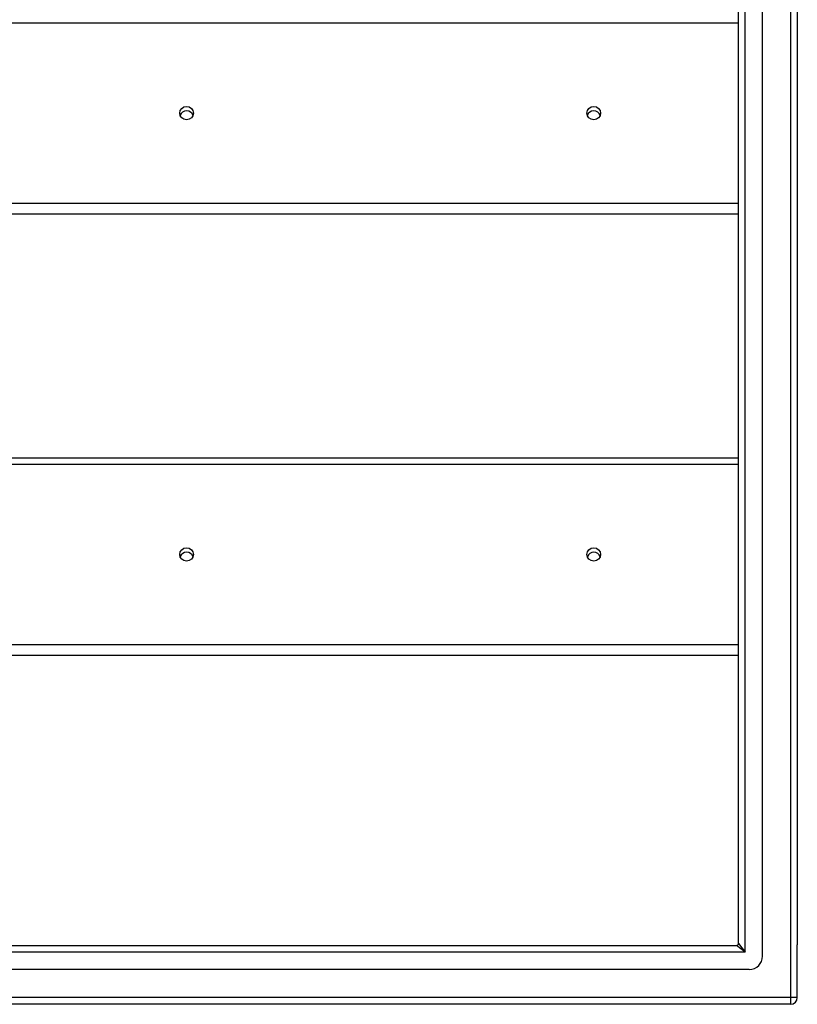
# Model space of a CAD drawing. Header units: inches. Extents: x 56.1 to 140.1, y 34.7 to 67.
# Tile 25 of 60: x 86.6 to 98.1, y 35.9 to 50.4. Entities that reach past the tile are written whole.
import ezdxf

# ---------------------------------------------------------------- set-up
doc = ezdxf.new("R2010")
doc.units = ezdxf.units.IN
doc.header["$MEASUREMENT"] = 0
doc.layers.add('Visible Edges(ANSI)', color=7, linetype='Continuous', lineweight=25)
doc.layers.add('Visible Tangent Edges(ANSI)', color=7, linetype='Continuous', lineweight=25)

msp = doc.modelspace()

# ---------------------------------------------------------------- linework, layer by layer
at = {"layer": 'Visible Edges(ANSI)'}
for p, q in [((97.551, 36.577), (97.551, 65.159)), ((97.197, 36.765), (97.197, 64.971)), ((98.063, 64.994), (98.063, 36.742)), ((97.197, 47.507), (75.563, 47.507)), ((75.563, 43.916), (97.197, 43.916)), ((97.197, 41.007), (75.563, 41.007)), ((56.96, 36.734), (97.166, 36.734)), ((98.063, 35.967), (98.063, 36.742)), ((97.354, 36.38), (56.771, 36.38)), ((97.964, 35.868), (56.929, 35.868))]:
    msp.add_line(p, q, dxfattribs=at)
for centre, radius in [((97.166, 36.765), 0.031), ((97.354, 36.577), 0.197), ((97.964, 35.967), 0.099)]:
    msp.add_arc(centre, radius, 270, 0, dxfattribs=at)
for centre in [(89.063, 48.994), (95.063, 48.994), (89.063, 42.494), (95.063, 42.494)]:
    msp.add_ellipse(centre, major_axis=(-0.101, 0), ratio=0.966998, dxfattribs=at)
for centre, major_axis in [((89.063, 48.93), (0.101, 0)), ((95.063, 48.93), (0.101, 0)), ((89.063, 42.43), (0.1, 0)), ((95.063, 42.43), (0.1, 0))]:
    msp.add_ellipse(centre, major_axis=major_axis, ratio=0.966998, start_param=0.333879, end_param=2.807714, dxfattribs=at)
at = {"layer": 'Visible Tangent Edges(ANSI)'}
for p, q in [((97.964, 65.769), (97.964, 35.967)), ((97.296, 36.635), (97.296, 65.101)), ((75.563, 50.323), (97.197, 50.323)), ((97.197, 47.664), (75.563, 47.664)), ((75.563, 43.823), (97.197, 43.823)), ((97.197, 41.164), (75.563, 41.164)), ((97.296, 36.635), (97.166, 36.734)), ((97.197, 36.765), (97.296, 36.635)), ((97.296, 36.635), (56.83, 36.635)), ((97.964, 35.967), (56.162, 35.967)), ((97.964, 35.967), (97.964, 35.868)), ((98.063, 35.967), (97.964, 35.967))]:
    msp.add_line(p, q, dxfattribs=at)

doc.saveas('drawing.dxf')
